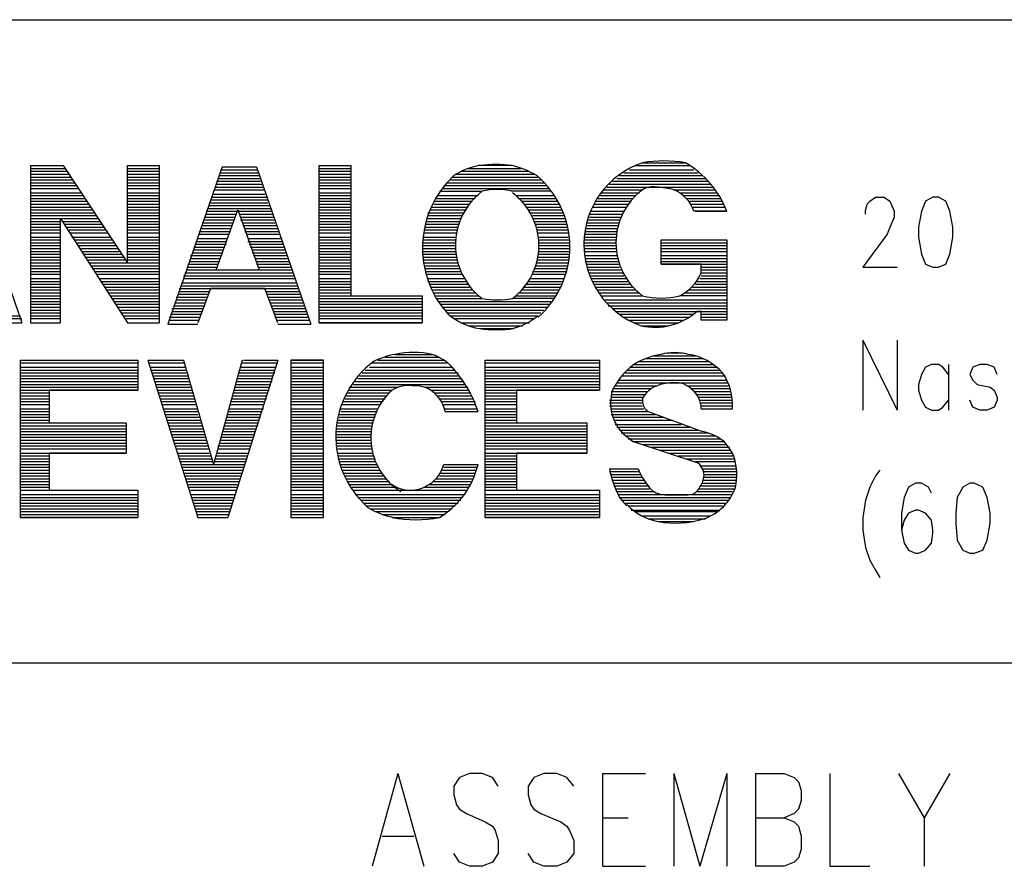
# Model space of a CAD drawing. Extents: x 11.9 to 28.1, y 10.8 to 21.2.
# Tile 13 of 17: x 26.041 to 26.729, y 11.457 to 12.049. Entities that reach past the tile are written whole.
import ezdxf

# ---------------------------------------------------------------- set-up
doc = ezdxf.new("R2010")
doc.units = 0
doc.header["$MEASUREMENT"] = 0
doc.layers.add('LAYNR1', color=2, linetype='Continuous')

msp = doc.modelspace()

# ---------------------------------------------------------------- linework, layer by layer
at = {"layer": 'LAYNR1', "color": 7}
for points in [[(23.389, 12.049), (28.093, 12.049)], [(26.004, 11.947), (26.042, 11.837)], [(26.048, 11.947), (26.048, 11.837), (26.069, 11.837), (26.069, 11.91)], [(26.048, 11.947), (26.071, 11.947)], [(26.071, 11.947), (26.116, 11.879)], [(26.116, 11.947), (26.138, 11.947)], [(26.116, 11.879), (26.116, 11.947), (26.138, 11.947), (26.138, 11.837)], [(26.182, 11.946), (26.144, 11.836)], [(26.182, 11.946), (26.206, 11.946)], [(26.206, 11.946), (26.244, 11.836)], [(26.25, 11.947), (26.272, 11.947)], [(26.385, 11.947), (26.361, 11.947)], [(26.471, 11.947), (26.509, 11.947)], [(26.476, 11.949), (26.506, 11.949)], [(26.048, 11.945), (26.072, 11.945)], [(26.048, 11.943), (26.074, 11.943)], [(26.048, 11.941), (26.075, 11.941)], [(26.048, 11.939), (26.077, 11.939)], [(26.116, 11.945), (26.138, 11.945)], [(26.116, 11.943), (26.138, 11.943)], [(26.116, 11.941), (26.138, 11.941)], [(26.116, 11.939), (26.138, 11.939)], [(26.18, 11.94), (26.208, 11.94)], [(26.181, 11.944), (26.207, 11.944)], [(26.181, 11.942), (26.207, 11.942)], [(26.25, 11.945), (26.272, 11.945)], [(26.25, 11.943), (26.272, 11.943)], [(26.25, 11.941), (26.272, 11.941)], [(26.25, 11.939), (26.272, 11.939)], [(26.343, 11.939), (26.403, 11.939)], [(26.345, 11.941), (26.4, 11.941)], [(26.349, 11.943), (26.396, 11.943)], [(26.354, 11.945), (26.391, 11.945)], [(26.46, 11.94), (26.518, 11.94)], [(26.463, 11.942), (26.515, 11.942)], [(26.467, 11.944), (26.512, 11.944)], [(26.048, 11.937), (26.078, 11.937)], [(26.048, 11.935), (26.079, 11.935)], [(26.048, 11.933), (26.081, 11.933)], [(26.116, 11.937), (26.138, 11.937)], [(26.116, 11.935), (26.138, 11.935)], [(26.116, 11.933), (26.138, 11.933)], [(26.177, 11.932), (26.211, 11.932)], [(26.178, 11.934), (26.21, 11.934)], [(26.179, 11.938), (26.209, 11.938)], [(26.179, 11.936), (26.209, 11.936)], [(26.25, 11.937), (26.272, 11.937)], [(26.25, 11.935), (26.272, 11.935)], [(26.25, 11.933), (26.272, 11.933)], [(26.337, 11.933), (26.409, 11.933)], [(26.339, 11.935), (26.407, 11.935)], [(26.341, 11.937), (26.405, 11.937)], [(26.451, 11.932), (26.525, 11.932)], [(26.453, 11.934), (26.524, 11.934)], [(26.455, 11.936), (26.522, 11.936)], [(26.458, 11.938), (26.52, 11.938)], [(26.048, 11.931), (26.082, 11.931)], [(26.048, 11.928), (26.083, 11.928)], [(26.048, 11.926), (26.085, 11.926)], [(26.116, 11.931), (26.138, 11.931)], [(26.116, 11.928), (26.138, 11.928)], [(26.116, 11.926), (26.138, 11.926)], [(26.175, 11.925), (26.213, 11.925)], [(26.176, 11.93), (26.212, 11.93)], [(26.176, 11.927), (26.212, 11.927)], [(26.25, 11.931), (26.272, 11.931)], [(26.25, 11.928), (26.272, 11.928)], [(26.25, 11.926), (26.272, 11.926)], [(26.333, 11.926), (26.361, 11.926)], [(26.334, 11.929), (26.364, 11.929)], [(26.336, 11.931), (26.411, 11.931)], [(26.412, 11.929), (26.384, 11.929)], [(26.388, 11.926), (26.414, 11.926)], [(26.446, 11.926), (26.471, 11.926)], [(26.447, 11.928), (26.474, 11.928)], [(26.449, 11.93), (26.476, 11.93)], [(26.498, 11.93), (26.527, 11.93)], [(26.502, 11.928), (26.528, 11.928)], [(26.505, 11.926), (26.53, 11.926)], [(26.632, 11.913), (26.632, 11.915), (26.633, 11.92), (26.635, 11.922), (26.639, 11.925), (26.645, 11.925), (26.649, 11.922), (26.65, 11.92), (26.652, 11.915), (26.652, 11.911), (26.65, 11.906), (26.647, 11.899), (26.63, 11.876)], [(26.679, 11.925), (26.674, 11.922), (26.671, 11.915), (26.669, 11.904), (26.669, 11.897), (26.671, 11.885), (26.674, 11.878), (26.679, 11.876)], [(26.683, 11.876), (26.688, 11.878), (26.691, 11.885), (26.693, 11.897), (26.693, 11.904), (26.691, 11.915), (26.688, 11.922), (26.683, 11.925), (26.679, 11.925)], [(26.048, 11.924), (26.086, 11.924)], [(26.048, 11.922), (26.087, 11.922)], [(26.048, 11.92), (26.089, 11.92)], [(26.048, 11.918), (26.09, 11.918)], [(26.116, 11.924), (26.138, 11.924)], [(26.116, 11.922), (26.138, 11.922)], [(26.116, 11.92), (26.138, 11.92)], [(26.116, 11.918), (26.138, 11.918)], [(26.173, 11.921), (26.214, 11.921)], [(26.173, 11.919), (26.215, 11.919)], [(26.174, 11.923), (26.214, 11.923)], [(26.25, 11.924), (26.272, 11.924)], [(26.25, 11.922), (26.272, 11.922)], [(26.25, 11.92), (26.272, 11.92)], [(26.25, 11.918), (26.272, 11.918)], [(26.328, 11.918), (26.354, 11.918)], [(26.33, 11.922), (26.357, 11.922)], [(26.33, 11.92), (26.355, 11.92)], [(26.332, 11.924), (26.359, 11.924)], [(26.389, 11.924), (26.415, 11.924)], [(26.392, 11.922), (26.416, 11.922)], [(26.393, 11.92), (26.418, 11.92)], [(26.395, 11.918), (26.419, 11.918)], [(26.441, 11.918), (26.465, 11.918)], [(26.442, 11.92), (26.466, 11.92)], [(26.443, 11.922), (26.468, 11.922)], [(26.445, 11.924), (26.469, 11.924)], [(26.507, 11.924), (26.531, 11.924)], [(26.509, 11.922), (26.532, 11.922)], [(26.51, 11.92), (26.533, 11.92)], [(26.511, 11.918), (26.534, 11.918)], [(26.048, 11.916), (26.091, 11.916)], [(26.048, 11.914), (26.093, 11.914)], [(26.048, 11.912), (26.094, 11.912)], [(26.116, 11.916), (26.138, 11.916)], [(26.116, 11.914), (26.138, 11.914)], [(26.116, 11.912), (26.138, 11.912)], [(26.171, 11.915), (26.217, 11.915)], [(26.171, 11.913), (26.192, 11.913)], [(26.172, 11.917), (26.216, 11.917)], [(26.178, 11.874), (26.193, 11.916), (26.208, 11.874)], [(26.194, 11.913), (26.217, 11.913)], [(26.25, 11.916), (26.272, 11.916)], [(26.25, 11.914), (26.272, 11.914)], [(26.25, 11.912), (26.272, 11.912)], [(26.326, 11.914), (26.351, 11.914)], [(26.326, 11.912), (26.35, 11.912)], [(26.327, 11.916), (26.353, 11.916)], [(26.396, 11.916), (26.42, 11.916)], [(26.397, 11.914), (26.42, 11.914)], [(26.399, 11.912), (26.421, 11.912)], [(26.439, 11.913), (26.462, 11.913)], [(26.44, 11.915), (26.463, 11.915)], [(26.513, 11.915), (26.535, 11.915)], [(26.048, 11.91), (26.096, 11.91)], [(26.048, 11.908), (26.069, 11.908)], [(26.048, 11.906), (26.069, 11.906)], [(26.069, 11.91), (26.116, 11.837)], [(26.071, 11.908), (26.097, 11.908)], [(26.072, 11.906), (26.098, 11.906)], [(26.116, 11.91), (26.138, 11.91)], [(26.116, 11.908), (26.138, 11.908)], [(26.116, 11.906), (26.138, 11.906)], [(26.168, 11.907), (26.19, 11.907)], [(26.168, 11.905), (26.189, 11.905)], [(26.169, 11.909), (26.19, 11.909)], [(26.17, 11.911), (26.191, 11.911)], [(26.195, 11.911), (26.218, 11.911)], [(26.195, 11.909), (26.219, 11.909)], [(26.196, 11.907), (26.219, 11.907)], [(26.197, 11.905), (26.22, 11.905)], [(26.25, 11.91), (26.272, 11.91)], [(26.25, 11.908), (26.272, 11.908)], [(26.25, 11.906), (26.272, 11.906)], [(26.324, 11.906), (26.348, 11.906)], [(26.325, 11.91), (26.349, 11.91)], [(26.325, 11.908), (26.348, 11.908)], [(26.399, 11.91), (26.422, 11.91)], [(26.4, 11.908), (26.423, 11.908)], [(26.401, 11.906), (26.423, 11.906)], [(26.437, 11.907), (26.46, 11.907)], [(26.437, 11.905), (26.459, 11.905)], [(26.438, 11.909), (26.46, 11.909)], [(26.439, 11.911), (26.461, 11.911)], [(26.048, 11.904), (26.069, 11.904)], [(26.048, 11.902), (26.069, 11.902)], [(26.048, 11.9), (26.069, 11.9)], [(26.073, 11.904), (26.099, 11.904)], [(26.075, 11.902), (26.101, 11.902)], [(26.076, 11.9), (26.102, 11.9)], [(26.116, 11.904), (26.138, 11.904)], [(26.116, 11.902), (26.138, 11.902)], [(26.116, 11.9), (26.138, 11.9)], [(26.166, 11.901), (26.188, 11.901)], [(26.166, 11.899), (26.187, 11.899)], [(26.167, 11.903), (26.188, 11.903)], [(26.198, 11.903), (26.221, 11.903)], [(26.198, 11.901), (26.222, 11.901)], [(26.199, 11.899), (26.222, 11.899)], [(26.25, 11.904), (26.272, 11.904)], [(26.25, 11.902), (26.272, 11.902)], [(26.25, 11.9), (26.272, 11.9)], [(26.323, 11.902), (26.346, 11.902)], [(26.323, 11.9), (26.346, 11.9)], [(26.324, 11.904), (26.347, 11.904)], [(26.402, 11.904), (26.424, 11.904)], [(26.402, 11.902), (26.424, 11.902)], [(26.403, 11.9), (26.424, 11.9)], [(26.436, 11.903), (26.459, 11.903)], [(26.436, 11.901), (26.458, 11.901)], [(26.436, 11.899), (26.458, 11.899)], [(26.048, 11.897), (26.069, 11.897)], [(26.048, 11.895), (26.069, 11.895)], [(26.048, 11.893), (26.069, 11.893)], [(26.048, 11.891), (26.069, 11.891)], [(26.077, 11.897), (26.104, 11.897)], [(26.079, 11.895), (26.105, 11.895)], [(26.08, 11.893), (26.106, 11.893)], [(26.081, 11.891), (26.108, 11.891)], [(26.116, 11.897), (26.138, 11.897)], [(26.116, 11.895), (26.138, 11.895)], [(26.116, 11.893), (26.138, 11.893)], [(26.116, 11.891), (26.138, 11.891)], [(26.163, 11.892), (26.185, 11.892)], [(26.164, 11.894), (26.185, 11.894)], [(26.165, 11.896), (26.186, 11.896)], [(26.2, 11.896), (26.223, 11.896)], [(26.2, 11.894), (26.224, 11.894)], [(26.201, 11.892), (26.225, 11.892)], [(26.25, 11.897), (26.272, 11.897)], [(26.25, 11.895), (26.272, 11.895)], [(26.25, 11.893), (26.272, 11.893)], [(26.25, 11.891), (26.272, 11.891)], [(26.322, 11.893), (26.345, 11.893)], [(26.322, 11.891), (26.345, 11.891)], [(26.323, 11.897), (26.346, 11.897)], [(26.323, 11.895), (26.346, 11.895)], [(26.403, 11.897), (26.424, 11.897)], [(26.403, 11.895), (26.425, 11.895)], [(26.403, 11.893), (26.425, 11.893)], [(26.403, 11.891), (26.425, 11.891)], [(26.435, 11.895), (26.458, 11.895)], [(26.435, 11.893), (26.457, 11.893)], [(26.435, 11.891), (26.458, 11.891)], [(26.436, 11.897), (26.458, 11.897)], [(26.489, 11.895), (26.535, 11.895)], [(26.489, 11.893), (26.535, 11.893)], [(26.489, 11.891), (26.535, 11.891)], [(26.048, 11.889), (26.069, 11.889)], [(26.048, 11.887), (26.069, 11.887)], [(26.048, 11.885), (26.069, 11.885)], [(26.083, 11.889), (26.109, 11.889)], [(26.084, 11.887), (26.11, 11.887)], [(26.085, 11.885), (26.112, 11.885)], [(26.116, 11.889), (26.138, 11.889)], [(26.116, 11.887), (26.138, 11.887)], [(26.116, 11.885), (26.138, 11.885)], [(26.16, 11.884), (26.182, 11.884)], [(26.161, 11.886), (26.182, 11.886)], [(26.162, 11.888), (26.183, 11.888)], [(26.163, 11.89), (26.184, 11.89)], [(26.202, 11.89), (26.225, 11.89)], [(26.203, 11.888), (26.226, 11.888)], [(26.203, 11.886), (26.227, 11.886)], [(26.204, 11.884), (26.228, 11.884)], [(26.25, 11.889), (26.272, 11.889)], [(26.25, 11.887), (26.272, 11.887)], [(26.25, 11.885), (26.272, 11.885)], [(26.322, 11.889), (26.345, 11.889)], [(26.322, 11.887), (26.346, 11.887)], [(26.322, 11.885), (26.346, 11.885)], [(26.403, 11.889), (26.425, 11.889)], [(26.403, 11.887), (26.425, 11.887)], [(26.403, 11.885), (26.425, 11.885)], [(26.435, 11.889), (26.458, 11.889)], [(26.436, 11.887), (26.458, 11.887)], [(26.436, 11.884), (26.458, 11.884)], [(26.489, 11.889), (26.535, 11.889)], [(26.489, 11.887), (26.535, 11.887)], [(26.489, 11.884), (26.535, 11.884)], [(26.048, 11.883), (26.069, 11.883)], [(26.048, 11.881), (26.069, 11.881)], [(26.048, 11.879), (26.069, 11.879)], [(26.048, 11.877), (26.069, 11.877)], [(26.087, 11.883), (26.113, 11.883)], [(26.088, 11.881), (26.114, 11.881)], [(26.089, 11.879), (26.138, 11.879)], [(26.091, 11.877), (26.138, 11.877)], [(26.116, 11.883), (26.138, 11.883)], [(26.116, 11.881), (26.138, 11.881)], [(26.158, 11.878), (26.179, 11.878)], [(26.159, 11.88), (26.18, 11.88)], [(26.16, 11.882), (26.181, 11.882)], [(26.205, 11.882), (26.228, 11.882)], [(26.206, 11.88), (26.229, 11.88)], [(26.206, 11.878), (26.23, 11.878)], [(26.25, 11.883), (26.272, 11.883)], [(26.25, 11.881), (26.272, 11.881)], [(26.25, 11.879), (26.272, 11.879)], [(26.25, 11.877), (26.272, 11.877)], [(26.323, 11.883), (26.346, 11.883)], [(26.323, 11.881), (26.346, 11.881)], [(26.323, 11.879), (26.347, 11.879)], [(26.324, 11.877), (26.348, 11.877)], [(26.401, 11.877), (26.424, 11.877)], [(26.402, 11.881), (26.424, 11.881)], [(26.402, 11.879), (26.424, 11.879)], [(26.403, 11.883), (26.425, 11.883)], [(26.436, 11.882), (26.459, 11.882)], [(26.436, 11.88), (26.459, 11.88)], [(26.437, 11.878), (26.46, 11.878)], [(26.489, 11.882), (26.535, 11.882)], [(26.489, 11.88), (26.535, 11.88)], [(26.489, 11.878), (26.535, 11.878)], [(26.048, 11.875), (26.069, 11.875)], [(26.048, 11.873), (26.069, 11.873)], [(26.048, 11.871), (26.069, 11.871)], [(26.092, 11.875), (26.138, 11.875)], [(26.093, 11.873), (26.138, 11.873)], [(26.095, 11.871), (26.138, 11.871)], [(26.155, 11.87), (26.232, 11.87)], [(26.156, 11.872), (26.232, 11.872)], [(26.157, 11.874), (26.231, 11.874)], [(26.158, 11.876), (26.179, 11.876)], [(26.178, 11.874), (26.208, 11.874)], [(26.207, 11.876), (26.23, 11.876)], [(26.25, 11.875), (26.272, 11.875)], [(26.25, 11.873), (26.272, 11.873)], [(26.25, 11.871), (26.272, 11.871)], [(26.324, 11.875), (26.348, 11.875)], [(26.324, 11.873), (26.349, 11.873)], [(26.325, 11.871), (26.35, 11.871)], [(26.399, 11.873), (26.423, 11.873)], [(26.399, 11.871), (26.422, 11.871)], [(26.4, 11.875), (26.423, 11.875)], [(26.437, 11.876), (26.46, 11.876)], [(26.438, 11.874), (26.461, 11.874)], [(26.439, 11.872), (26.462, 11.872)], [(26.439, 11.87), (26.463, 11.87)], [(26.517, 11.876), (26.535, 11.876)], [(26.517, 11.874), (26.535, 11.874)], [(26.517, 11.872), (26.535, 11.872)], [(26.517, 11.87), (26.535, 11.87)], [(26.63, 11.876), (26.654, 11.876)], [(26.679, 11.876), (26.683, 11.876)], [(26.048, 11.868), (26.069, 11.868)], [(26.048, 11.866), (26.069, 11.866)], [(26.048, 11.864), (26.069, 11.864)], [(26.096, 11.868), (26.138, 11.868)], [(26.097, 11.866), (26.138, 11.866)], [(26.099, 11.864), (26.138, 11.864)], [(26.153, 11.863), (26.235, 11.863)], [(26.154, 11.865), (26.234, 11.865)], [(26.155, 11.868), (26.233, 11.868)], [(26.25, 11.868), (26.272, 11.868)], [(26.25, 11.866), (26.272, 11.866)], [(26.25, 11.864), (26.272, 11.864)], [(26.326, 11.868), (26.351, 11.868)], [(26.326, 11.866), (26.353, 11.866)], [(26.327, 11.864), (26.354, 11.864)], [(26.395, 11.864), (26.42, 11.864)], [(26.396, 11.866), (26.42, 11.866)], [(26.398, 11.868), (26.421, 11.868)], [(26.44, 11.868), (26.465, 11.868)], [(26.441, 11.866), (26.466, 11.866)], [(26.442, 11.864), (26.467, 11.864)], [(26.513, 11.864), (26.535, 11.864)], [(26.514, 11.866), (26.535, 11.866)], [(26.516, 11.868), (26.535, 11.868)], [(26.048, 11.862), (26.069, 11.862)], [(26.048, 11.86), (26.069, 11.86)], [(26.048, 11.858), (26.069, 11.858)], [(26.048, 11.856), (26.069, 11.856)], [(26.1, 11.862), (26.138, 11.862)], [(26.101, 11.86), (26.138, 11.86)], [(26.103, 11.858), (26.138, 11.858)], [(26.104, 11.856), (26.138, 11.856)], [(26.151, 11.857), (26.172, 11.857)], [(26.152, 11.861), (26.235, 11.861)], [(26.152, 11.859), (26.173, 11.859)], [(26.221, 11.837), (26.212, 11.861), (26.174, 11.861), (26.165, 11.837)], [(26.213, 11.859), (26.236, 11.859)], [(26.213, 11.857), (26.237, 11.857)], [(26.25, 11.862), (26.272, 11.862)], [(26.25, 11.86), (26.272, 11.86)], [(26.25, 11.858), (26.272, 11.858)], [(26.25, 11.856), (26.322, 11.856)], [(26.328, 11.862), (26.355, 11.862)], [(26.329, 11.86), (26.357, 11.86)], [(26.33, 11.858), (26.359, 11.858)], [(26.331, 11.856), (26.361, 11.856)], [(26.388, 11.856), (26.415, 11.856)], [(26.39, 11.858), (26.416, 11.858)], [(26.392, 11.86), (26.418, 11.86)], [(26.393, 11.862), (26.419, 11.862)], [(26.443, 11.862), (26.469, 11.862)], [(26.444, 11.86), (26.471, 11.86)], [(26.446, 11.858), (26.473, 11.858)], [(26.447, 11.856), (26.476, 11.856)], [(26.535, 11.856), (26.502, 11.856)], [(26.506, 11.858), (26.535, 11.858)], [(26.508, 11.86), (26.535, 11.86)], [(26.511, 11.862), (26.535, 11.862)], [(26.048, 11.854), (26.069, 11.854)], [(26.048, 11.852), (26.069, 11.852)], [(26.048, 11.85), (26.069, 11.85)], [(26.105, 11.854), (26.138, 11.854)], [(26.107, 11.852), (26.138, 11.852)], [(26.108, 11.85), (26.138, 11.85)], [(26.149, 11.851), (26.17, 11.851)], [(26.15, 11.855), (26.172, 11.855)], [(26.15, 11.853), (26.171, 11.853)], [(26.214, 11.855), (26.238, 11.855)], [(26.215, 11.853), (26.238, 11.853)], [(26.216, 11.851), (26.239, 11.851)], [(26.25, 11.854), (26.322, 11.854)], [(26.25, 11.852), (26.322, 11.852)], [(26.25, 11.85), (26.322, 11.85)], [(26.332, 11.854), (26.364, 11.854)], [(26.333, 11.852), (26.412, 11.852)], [(26.335, 11.85), (26.411, 11.85)], [(26.414, 11.854), (26.385, 11.854)], [(26.449, 11.853), (26.535, 11.853)], [(26.451, 11.851), (26.535, 11.851)], [(26.048, 11.848), (26.069, 11.848)], [(26.048, 11.846), (26.069, 11.846)], [(26.048, 11.844), (26.069, 11.844)], [(26.109, 11.848), (26.138, 11.848)], [(26.111, 11.846), (26.138, 11.846)], [(26.112, 11.844), (26.138, 11.844)], [(26.146, 11.843), (26.167, 11.843)], [(26.147, 11.847), (26.169, 11.847)], [(26.147, 11.845), (26.168, 11.845)], [(26.148, 11.849), (26.17, 11.849)], [(26.216, 11.849), (26.24, 11.849)], [(26.217, 11.847), (26.24, 11.847)], [(26.218, 11.845), (26.241, 11.845)], [(26.219, 11.843), (26.242, 11.843)], [(26.25, 11.848), (26.322, 11.848)], [(26.25, 11.846), (26.322, 11.846)], [(26.25, 11.844), (26.322, 11.844)], [(26.336, 11.848), (26.409, 11.848)], [(26.338, 11.846), (26.407, 11.846)], [(26.34, 11.844), (26.405, 11.844)], [(26.452, 11.849), (26.535, 11.849)], [(26.455, 11.847), (26.535, 11.847)], [(26.457, 11.845), (26.535, 11.845)], [(26.46, 11.843), (26.512, 11.843)], [(26.517, 11.843), (26.535, 11.843)], [(26.018, 11.842), (26.041, 11.842)], [(26.018, 11.84), (26.042, 11.84)], [(26.019, 11.837), (26.042, 11.837)], [(26.048, 11.842), (26.069, 11.842)], [(26.048, 11.84), (26.069, 11.84)], [(26.048, 11.837), (26.069, 11.837)], [(26.113, 11.842), (26.138, 11.842)], [(26.115, 11.84), (26.138, 11.84)], [(26.116, 11.837), (26.138, 11.837)], [(26.144, 11.836), (26.165, 11.836)], [(26.145, 11.841), (26.167, 11.841)], [(26.145, 11.839), (26.166, 11.839)], [(26.219, 11.841), (26.243, 11.841)], [(26.22, 11.839), (26.243, 11.839)], [(26.221, 11.836), (26.244, 11.836)], [(26.25, 11.842), (26.322, 11.842)], [(26.25, 11.84), (26.322, 11.84)], [(26.25, 11.837), (26.322, 11.837)], [(26.342, 11.842), (26.403, 11.842)], [(26.345, 11.84), (26.4, 11.84)], [(26.349, 11.837), (26.397, 11.837)], [(26.463, 11.841), (26.509, 11.841)], [(26.466, 11.839), (26.505, 11.839)], [(26.47, 11.837), (26.501, 11.837)], [(26.517, 11.841), (26.535, 11.841)], [(26.354, 11.835), (26.392, 11.835)], [(26.362, 11.833), (26.385, 11.833)], [(26.475, 11.835), (26.494, 11.835)], [(26.63, 11.825), (26.63, 11.776)], [(26.63, 11.825), (26.654, 11.776)], [(26.654, 11.825), (26.654, 11.776)], [(26.303, 11.815), (26.329, 11.815)], [(26.493, 11.816), (26.504, 11.816)], [(26.041, 11.811), (26.123, 11.811)], [(26.041, 11.811), (26.123, 11.811), (26.123, 11.79), (26.061, 11.79), (26.061, 11.767), (26.115, 11.767), (26.115, 11.746)], [(26.061, 11.746), (26.061, 11.72), (26.123, 11.72), (26.123, 11.701), (26.041, 11.701), (26.041, 11.811)], [(26.041, 11.809), (26.123, 11.809)], [(26.13, 11.811), (26.155, 11.811)], [(26.13, 11.811), (26.165, 11.701)], [(26.131, 11.809), (26.156, 11.809)], [(26.155, 11.811), (26.176, 11.738)], [(26.196, 11.811), (26.176, 11.738)], [(26.221, 11.811), (26.186, 11.701)], [(26.196, 11.809), (26.221, 11.809)], [(26.197, 11.811), (26.221, 11.811)], [(26.23, 11.811), (26.253, 11.811)], [(26.23, 11.809), (26.253, 11.809)], [(26.287, 11.809), (26.34, 11.809)], [(26.291, 11.811), (26.337, 11.811)], [(26.296, 11.813), (26.334, 11.813)], [(26.366, 11.811), (26.446, 11.811)], [(26.366, 11.811), (26.446, 11.811), (26.446, 11.79), (26.388, 11.79), (26.388, 11.767), (26.437, 11.767), (26.437, 11.746)], [(26.388, 11.746), (26.388, 11.72), (26.446, 11.72), (26.446, 11.701), (26.366, 11.701), (26.366, 11.811)], [(26.366, 11.809), (26.446, 11.809)], [(26.47, 11.808), (26.526, 11.808)], [(26.473, 11.81), (26.522, 11.81)], [(26.478, 11.812), (26.519, 11.812)], [(26.484, 11.814), (26.513, 11.814)], [(26.69, 11.801), (26.686, 11.806), (26.683, 11.808), (26.678, 11.808), (26.674, 11.806), (26.671, 11.801), (26.669, 11.794)], [(26.69, 11.808), (26.69, 11.776)], [(26.724, 11.801), (26.722, 11.806), (26.717, 11.808), (26.712, 11.808), (26.707, 11.806), (26.705, 11.801), (26.707, 11.797), (26.71, 11.794)], [(26.041, 11.806), (26.123, 11.806)], [(26.041, 11.804), (26.123, 11.804)], [(26.041, 11.802), (26.123, 11.802)], [(26.132, 11.806), (26.156, 11.806)], [(26.132, 11.804), (26.157, 11.804)], [(26.133, 11.802), (26.157, 11.802)], [(26.194, 11.802), (26.219, 11.802)], [(26.195, 11.806), (26.22, 11.806)], [(26.195, 11.804), (26.219, 11.804)], [(26.23, 11.806), (26.253, 11.806)], [(26.23, 11.804), (26.253, 11.804)], [(26.23, 11.802), (26.253, 11.802)], [(26.28, 11.802), (26.347, 11.802)], [(26.282, 11.804), (26.345, 11.804)], [(26.285, 11.806), (26.343, 11.806)], [(26.366, 11.806), (26.446, 11.806)], [(26.366, 11.804), (26.446, 11.804)], [(26.366, 11.802), (26.446, 11.802)], [(26.463, 11.802), (26.532, 11.802)], [(26.465, 11.804), (26.53, 11.804)], [(26.467, 11.806), (26.528, 11.806)], [(26.041, 11.8), (26.123, 11.8)], [(26.041, 11.798), (26.123, 11.798)], [(26.041, 11.796), (26.123, 11.796)], [(26.134, 11.8), (26.158, 11.8)], [(26.134, 11.798), (26.159, 11.798)], [(26.135, 11.796), (26.159, 11.796)], [(26.192, 11.796), (26.217, 11.796)], [(26.193, 11.798), (26.217, 11.798)], [(26.194, 11.8), (26.218, 11.8)], [(26.23, 11.8), (26.253, 11.8)], [(26.23, 11.798), (26.253, 11.798)], [(26.23, 11.796), (26.253, 11.796)], [(26.275, 11.796), (26.319, 11.796)], [(26.277, 11.798), (26.35, 11.798)], [(26.278, 11.8), (26.348, 11.8)], [(26.319, 11.796), (26.351, 11.796)], [(26.366, 11.8), (26.446, 11.8)], [(26.366, 11.798), (26.446, 11.798)], [(26.366, 11.796), (26.446, 11.796)], [(26.458, 11.795), (26.536, 11.795)], [(26.459, 11.797), (26.535, 11.797)], [(26.461, 11.8), (26.534, 11.8)], [(26.041, 11.794), (26.123, 11.794)], [(26.041, 11.792), (26.123, 11.792)], [(26.041, 11.79), (26.123, 11.79)], [(26.041, 11.788), (26.061, 11.788)], [(26.136, 11.794), (26.16, 11.794)], [(26.136, 11.792), (26.16, 11.792)], [(26.137, 11.79), (26.161, 11.79)], [(26.138, 11.788), (26.162, 11.788)], [(26.19, 11.788), (26.214, 11.788)], [(26.191, 11.792), (26.215, 11.792)], [(26.191, 11.79), (26.215, 11.79)], [(26.192, 11.794), (26.216, 11.794)], [(26.23, 11.794), (26.253, 11.794)], [(26.23, 11.792), (26.253, 11.792)], [(26.23, 11.79), (26.253, 11.79)], [(26.23, 11.788), (26.253, 11.788)], [(26.27, 11.788), (26.299, 11.788)], [(26.271, 11.79), (26.301, 11.79)], [(26.272, 11.792), (26.305, 11.792)], [(26.274, 11.794), (26.317, 11.794)], [(26.316, 11.794), (26.352, 11.794)], [(26.324, 11.792), (26.354, 11.792)], [(26.328, 11.79), (26.355, 11.79)], [(26.331, 11.788), (26.356, 11.788)], [(26.366, 11.794), (26.446, 11.794)], [(26.366, 11.792), (26.446, 11.792)], [(26.366, 11.79), (26.446, 11.79)], [(26.366, 11.788), (26.388, 11.788)], [(26.454, 11.789), (26.479, 11.789)], [(26.455, 11.791), (26.482, 11.791)], [(26.457, 11.793), (26.486, 11.793)], [(26.507, 11.793), (26.536, 11.793)], [(26.51, 11.791), (26.537, 11.791)], [(26.512, 11.789), (26.538, 11.789)], [(26.669, 11.794), (26.669, 11.79), (26.671, 11.783), (26.674, 11.778), (26.678, 11.776)], [(26.71, 11.794), (26.719, 11.792), (26.722, 11.79), (26.724, 11.785), (26.724, 11.783), (26.722, 11.778), (26.717, 11.776)], [(26.041, 11.786), (26.061, 11.786)], [(26.041, 11.784), (26.061, 11.784)], [(26.041, 11.782), (26.061, 11.782)], [(26.138, 11.786), (26.162, 11.786)], [(26.139, 11.784), (26.163, 11.784)], [(26.14, 11.782), (26.163, 11.782)], [(26.188, 11.782), (26.212, 11.782)], [(26.189, 11.786), (26.213, 11.786)], [(26.189, 11.784), (26.213, 11.784)], [(26.23, 11.786), (26.253, 11.786)], [(26.23, 11.784), (26.253, 11.784)], [(26.23, 11.782), (26.253, 11.782)], [(26.267, 11.782), (26.294, 11.782)], [(26.268, 11.784), (26.296, 11.784)], [(26.269, 11.786), (26.297, 11.786)], [(26.333, 11.786), (26.357, 11.786)], [(26.334, 11.784), (26.358, 11.784)], [(26.336, 11.782), (26.359, 11.782)], [(26.366, 11.786), (26.388, 11.786)], [(26.366, 11.784), (26.388, 11.784)], [(26.366, 11.782), (26.388, 11.782)], [(26.453, 11.783), (26.476, 11.783)], [(26.453, 11.781), (26.476, 11.781)], [(26.454, 11.787), (26.478, 11.787)], [(26.454, 11.785), (26.476, 11.785)], [(26.514, 11.787), (26.538, 11.787)], [(26.515, 11.785), (26.538, 11.785)], [(26.516, 11.783), (26.539, 11.783)], [(26.517, 11.781), (26.539, 11.781)], [(26.683, 11.776), (26.686, 11.778), (26.69, 11.783)], [(26.712, 11.776), (26.707, 11.778), (26.705, 11.783)], [(26.041, 11.78), (26.061, 11.78)], [(26.041, 11.777), (26.061, 11.777)], [(26.041, 11.775), (26.061, 11.775)], [(26.14, 11.78), (26.164, 11.78)], [(26.141, 11.777), (26.165, 11.777)], [(26.142, 11.775), (26.165, 11.775)], [(26.186, 11.775), (26.21, 11.775)], [(26.187, 11.777), (26.211, 11.777)], [(26.188, 11.78), (26.211, 11.78)], [(26.23, 11.78), (26.253, 11.78)], [(26.23, 11.777), (26.253, 11.777)], [(26.23, 11.775), (26.253, 11.775)], [(26.265, 11.777), (26.291, 11.777)], [(26.265, 11.775), (26.29, 11.775)], [(26.266, 11.78), (26.293, 11.78)], [(26.337, 11.78), (26.359, 11.78)], [(26.338, 11.777), (26.36, 11.777)], [(26.338, 11.775), (26.361, 11.775)], [(26.366, 11.78), (26.388, 11.78)], [(26.366, 11.777), (26.388, 11.777)], [(26.366, 11.775), (26.388, 11.775)], [(26.453, 11.779), (26.476, 11.779)], [(26.454, 11.777), (26.477, 11.777)], [(26.454, 11.775), (26.48, 11.775)], [(26.48, 11.775), (26.518, 11.761)], [(26.517, 11.779), (26.539, 11.779)], [(26.517, 11.777), (26.539, 11.777)], [(26.678, 11.776), (26.683, 11.776)], [(26.717, 11.776), (26.712, 11.776)], [(26.041, 11.773), (26.061, 11.773)], [(26.041, 11.771), (26.061, 11.771)], [(26.041, 11.769), (26.061, 11.769)], [(26.041, 11.767), (26.115, 11.767)], [(26.142, 11.773), (26.165, 11.773)], [(26.143, 11.771), (26.166, 11.771)], [(26.144, 11.769), (26.167, 11.769)], [(26.144, 11.767), (26.168, 11.767)], [(26.184, 11.767), (26.207, 11.767)], [(26.185, 11.771), (26.209, 11.771)], [(26.185, 11.769), (26.208, 11.769)], [(26.186, 11.773), (26.209, 11.773)], [(26.23, 11.773), (26.253, 11.773)], [(26.23, 11.771), (26.253, 11.771)], [(26.23, 11.769), (26.253, 11.769)], [(26.23, 11.767), (26.253, 11.767)], [(26.263, 11.769), (26.288, 11.769)], [(26.263, 11.767), (26.287, 11.767)], [(26.264, 11.773), (26.289, 11.773)], [(26.264, 11.771), (26.289, 11.771)], [(26.366, 11.773), (26.388, 11.773)], [(26.366, 11.771), (26.388, 11.771)], [(26.366, 11.769), (26.388, 11.769)], [(26.366, 11.767), (26.437, 11.767)], [(26.454, 11.773), (26.485, 11.773)], [(26.455, 11.771), (26.491, 11.771)], [(26.456, 11.769), (26.497, 11.769)], [(26.041, 11.765), (26.115, 11.765)], [(26.041, 11.763), (26.115, 11.763)], [(26.041, 11.761), (26.115, 11.761)], [(26.145, 11.765), (26.168, 11.765)], [(26.146, 11.763), (26.169, 11.763)], [(26.146, 11.761), (26.169, 11.761)], [(26.182, 11.761), (26.205, 11.761)], [(26.183, 11.763), (26.206, 11.763)], [(26.184, 11.765), (26.207, 11.765)], [(26.23, 11.765), (26.253, 11.765)], [(26.23, 11.763), (26.253, 11.763)], [(26.23, 11.761), (26.253, 11.761)], [(26.262, 11.765), (26.287, 11.765)], [(26.262, 11.763), (26.287, 11.763)], [(26.262, 11.761), (26.286, 11.761)], [(26.366, 11.765), (26.437, 11.765)], [(26.366, 11.763), (26.437, 11.763)], [(26.366, 11.761), (26.437, 11.761)], [(26.457, 11.766), (26.503, 11.766)], [(26.458, 11.764), (26.509, 11.764)], [(26.46, 11.762), (26.515, 11.762)], [(26.461, 11.76), (26.522, 11.76)], [(26.041, 11.759), (26.115, 11.759)], [(26.041, 11.757), (26.115, 11.757)], [(26.041, 11.755), (26.115, 11.755)], [(26.041, 11.753), (26.115, 11.753)], [(26.147, 11.759), (26.17, 11.759)], [(26.148, 11.757), (26.17, 11.757)], [(26.148, 11.755), (26.171, 11.755)], [(26.149, 11.753), (26.172, 11.753)], [(26.18, 11.753), (26.203, 11.753)], [(26.181, 11.757), (26.204, 11.757)], [(26.181, 11.755), (26.203, 11.755)], [(26.182, 11.759), (26.205, 11.759)], [(26.23, 11.759), (26.253, 11.759)], [(26.23, 11.757), (26.253, 11.757)], [(26.23, 11.755), (26.253, 11.755)], [(26.23, 11.753), (26.253, 11.753)], [(26.262, 11.759), (26.286, 11.759)], [(26.262, 11.757), (26.286, 11.757)], [(26.262, 11.755), (26.286, 11.755)], [(26.262, 11.753), (26.286, 11.753)], [(26.366, 11.759), (26.437, 11.759)], [(26.366, 11.757), (26.437, 11.757)], [(26.366, 11.755), (26.437, 11.755)], [(26.366, 11.753), (26.437, 11.753)], [(26.464, 11.758), (26.527, 11.758)], [(26.466, 11.756), (26.531, 11.756)], [(26.469, 11.754), (26.533, 11.754)], [(26.041, 11.751), (26.115, 11.751)], [(26.041, 11.749), (26.115, 11.749)], [(26.041, 11.746), (26.115, 11.746)], [(26.115, 11.746), (26.061, 11.746)], [(26.15, 11.751), (26.172, 11.751)], [(26.15, 11.749), (26.173, 11.749)], [(26.151, 11.746), (26.173, 11.746)], [(26.178, 11.746), (26.201, 11.746)], [(26.179, 11.751), (26.202, 11.751)], [(26.179, 11.749), (26.201, 11.749)], [(26.23, 11.751), (26.253, 11.751)], [(26.23, 11.749), (26.253, 11.749)], [(26.23, 11.746), (26.253, 11.746)], [(26.262, 11.751), (26.287, 11.751)], [(26.263, 11.749), (26.287, 11.749)], [(26.263, 11.746), (26.287, 11.746)], [(26.366, 11.751), (26.437, 11.751)], [(26.366, 11.749), (26.437, 11.749)], [(26.366, 11.746), (26.437, 11.746)], [(26.437, 11.746), (26.388, 11.746)], [(26.476, 11.752), (26.535, 11.752)], [(26.482, 11.75), (26.537, 11.75)], [(26.488, 11.748), (26.538, 11.748)], [(26.494, 11.746), (26.539, 11.746)], [(26.041, 11.744), (26.061, 11.744)], [(26.041, 11.742), (26.061, 11.742)], [(26.041, 11.74), (26.061, 11.74)], [(26.152, 11.744), (26.174, 11.744)], [(26.152, 11.742), (26.175, 11.742)], [(26.153, 11.74), (26.175, 11.74)], [(26.177, 11.742), (26.199, 11.742)], [(26.177, 11.74), (26.199, 11.74)], [(26.178, 11.744), (26.2, 11.744)], [(26.23, 11.744), (26.253, 11.744)], [(26.23, 11.742), (26.253, 11.742)], [(26.23, 11.74), (26.253, 11.74)], [(26.263, 11.744), (26.288, 11.744)], [(26.264, 11.742), (26.289, 11.742)], [(26.264, 11.74), (26.289, 11.74)], [(26.366, 11.744), (26.388, 11.744)], [(26.366, 11.742), (26.388, 11.742)], [(26.366, 11.74), (26.388, 11.74)], [(26.501, 11.744), (26.54, 11.744)], [(26.507, 11.742), (26.54, 11.742)], [(26.513, 11.74), (26.541, 11.74)], [(26.041, 11.738), (26.061, 11.738)], [(26.041, 11.736), (26.061, 11.736)], [(26.041, 11.734), (26.061, 11.734)], [(26.154, 11.738), (26.198, 11.738)], [(26.154, 11.736), (26.197, 11.736)], [(26.155, 11.734), (26.197, 11.734)], [(26.23, 11.738), (26.253, 11.738)], [(26.23, 11.736), (26.253, 11.736)], [(26.23, 11.734), (26.253, 11.734)], [(26.265, 11.738), (26.29, 11.738)], [(26.265, 11.736), (26.291, 11.736)], [(26.266, 11.734), (26.292, 11.734)], [(26.336, 11.734), (26.36, 11.734)], [(26.337, 11.738), (26.361, 11.738)], [(26.337, 11.736), (26.36, 11.736)], [(26.366, 11.738), (26.388, 11.738)], [(26.366, 11.736), (26.388, 11.736)], [(26.366, 11.734), (26.388, 11.734)], [(26.453, 11.735), (26.473, 11.735)], [(26.453, 11.733), (26.474, 11.733)], [(26.454, 11.735), (26.473, 11.735)], [(26.516, 11.737), (26.541, 11.737)], [(26.518, 11.735), (26.542, 11.735)], [(26.519, 11.733), (26.542, 11.733)], [(26.642, 11.734), (26.639, 11.73), (26.635, 11.722), (26.632, 11.713)], [(26.041, 11.732), (26.061, 11.732)], [(26.041, 11.73), (26.061, 11.73)], [(26.041, 11.728), (26.061, 11.728)], [(26.041, 11.726), (26.061, 11.726)], [(26.156, 11.732), (26.196, 11.732)], [(26.156, 11.73), (26.195, 11.73)], [(26.157, 11.728), (26.195, 11.728)], [(26.157, 11.726), (26.194, 11.726)], [(26.23, 11.732), (26.253, 11.732)], [(26.23, 11.73), (26.253, 11.73)], [(26.23, 11.728), (26.253, 11.728)], [(26.23, 11.726), (26.253, 11.726)], [(26.267, 11.732), (26.294, 11.732)], [(26.268, 11.73), (26.295, 11.73)], [(26.269, 11.728), (26.297, 11.728)], [(26.27, 11.726), (26.299, 11.726)], [(26.33, 11.726), (26.356, 11.726)], [(26.332, 11.728), (26.357, 11.728)], [(26.334, 11.73), (26.358, 11.73)], [(26.335, 11.732), (26.359, 11.732)], [(26.366, 11.732), (26.388, 11.732)], [(26.366, 11.73), (26.388, 11.73)], [(26.366, 11.728), (26.388, 11.728)], [(26.366, 11.726), (26.388, 11.726)], [(26.454, 11.731), (26.475, 11.731)], [(26.454, 11.729), (26.476, 11.729)], [(26.455, 11.727), (26.477, 11.727)], [(26.518, 11.727), (26.542, 11.727)], [(26.519, 11.731), (26.542, 11.731)], [(26.519, 11.729), (26.542, 11.729)], [(26.041, 11.724), (26.061, 11.724)], [(26.041, 11.722), (26.061, 11.722)], [(26.041, 11.72), (26.123, 11.72)], [(26.158, 11.724), (26.193, 11.724)], [(26.159, 11.722), (26.193, 11.722)], [(26.16, 11.72), (26.192, 11.72)], [(26.23, 11.724), (26.253, 11.724)], [(26.23, 11.722), (26.253, 11.722)], [(26.23, 11.72), (26.253, 11.72)], [(26.271, 11.724), (26.301, 11.724)], [(26.273, 11.722), (26.304, 11.722)], [(26.274, 11.72), (26.303, 11.72)], [(26.303, 11.72), (26.353, 11.72)], [(26.323, 11.722), (26.354, 11.722)], [(26.327, 11.724), (26.355, 11.724)], [(26.366, 11.724), (26.388, 11.724)], [(26.366, 11.722), (26.388, 11.722)], [(26.366, 11.72), (26.446, 11.72)], [(26.456, 11.725), (26.478, 11.725)], [(26.456, 11.723), (26.48, 11.723)], [(26.457, 11.721), (26.481, 11.721)], [(26.458, 11.719), (26.484, 11.719)], [(26.514, 11.719), (26.539, 11.719)], [(26.515, 11.721), (26.54, 11.721)], [(26.517, 11.723), (26.541, 11.723)], [(26.518, 11.725), (26.541, 11.725)], [(26.678, 11.718), (26.676, 11.722), (26.671, 11.725), (26.667, 11.725), (26.662, 11.722), (26.659, 11.715), (26.657, 11.704), (26.657, 11.692), (26.659, 11.683), (26.662, 11.678), (26.667, 11.676)], [(26.705, 11.725), (26.7, 11.722), (26.696, 11.715), (26.695, 11.704), (26.695, 11.697), (26.696, 11.685), (26.7, 11.678), (26.705, 11.676)], [(26.708, 11.676), (26.714, 11.678), (26.717, 11.685), (26.719, 11.697), (26.719, 11.704), (26.717, 11.715), (26.714, 11.722), (26.708, 11.725), (26.705, 11.725)], [(26.041, 11.717), (26.123, 11.717)], [(26.041, 11.715), (26.123, 11.715)], [(26.041, 11.713), (26.123, 11.713)], [(26.16, 11.717), (26.191, 11.717)], [(26.161, 11.715), (26.191, 11.715)], [(26.162, 11.713), (26.19, 11.713)], [(26.23, 11.717), (26.253, 11.717)], [(26.23, 11.715), (26.253, 11.715)], [(26.23, 11.713), (26.253, 11.713)], [(26.275, 11.717), (26.303, 11.717)], [(26.277, 11.715), (26.35, 11.715)], [(26.279, 11.713), (26.349, 11.713)], [(26.302, 11.717), (26.352, 11.717)], [(26.366, 11.717), (26.446, 11.717)], [(26.366, 11.715), (26.446, 11.715)], [(26.366, 11.713), (26.446, 11.713)], [(26.459, 11.717), (26.538, 11.717)], [(26.46, 11.715), (26.537, 11.715)], [(26.462, 11.713), (26.536, 11.713)], [(26.632, 11.713), (26.63, 11.701), (26.63, 11.692), (26.632, 11.68), (26.635, 11.671), (26.639, 11.664), (26.642, 11.659)], [(26.041, 11.711), (26.123, 11.711)], [(26.041, 11.709), (26.123, 11.709)], [(26.041, 11.707), (26.123, 11.707)], [(26.041, 11.705), (26.123, 11.705)], [(26.162, 11.711), (26.189, 11.711)], [(26.163, 11.709), (26.189, 11.709)], [(26.163, 11.707), (26.188, 11.707)], [(26.164, 11.705), (26.187, 11.705)], [(26.23, 11.711), (26.253, 11.711)], [(26.23, 11.709), (26.253, 11.709)], [(26.23, 11.707), (26.253, 11.707)], [(26.23, 11.705), (26.253, 11.705)], [(26.281, 11.711), (26.347, 11.711)], [(26.283, 11.709), (26.345, 11.709)], [(26.286, 11.707), (26.343, 11.707)], [(26.289, 11.705), (26.34, 11.705)], [(26.366, 11.711), (26.446, 11.711)], [(26.366, 11.709), (26.446, 11.709)], [(26.366, 11.707), (26.446, 11.707)], [(26.366, 11.705), (26.446, 11.705)], [(26.464, 11.711), (26.534, 11.711)], [(26.466, 11.709), (26.532, 11.709)], [(26.468, 11.706), (26.53, 11.706)], [(26.471, 11.705), (26.528, 11.705)], [(26.669, 11.676), (26.674, 11.678), (26.678, 11.683), (26.679, 11.69), (26.679, 11.692), (26.678, 11.699), (26.674, 11.704), (26.669, 11.706), (26.667, 11.706), (26.662, 11.704), (26.659, 11.699), (26.657, 11.692)], [(26.041, 11.703), (26.123, 11.703)], [(26.041, 11.701), (26.123, 11.701)], [(26.165, 11.703), (26.187, 11.703)], [(26.165, 11.701), (26.186, 11.701)], [(26.23, 11.703), (26.253, 11.703)], [(26.23, 11.701), (26.253, 11.701)], [(26.294, 11.703), (26.338, 11.703)], [(26.302, 11.701), (26.334, 11.701)], [(26.366, 11.703), (26.446, 11.703)], [(26.366, 11.701), (26.446, 11.701)], [(26.475, 11.702), (26.524, 11.702)], [(26.48, 11.7), (26.52, 11.7)], [(26.487, 11.698), (26.512, 11.698)], [(26.667, 11.676), (26.669, 11.676)], [(26.705, 11.676), (26.708, 11.676)], [(28.088, 11.599), (25.593, 11.599)], [(26.305, 11.522), (26.287, 11.457)], [(26.305, 11.522), (26.323, 11.457)], [(26.375, 11.513), (26.371, 11.519), (26.364, 11.522), (26.355, 11.522), (26.348, 11.519), (26.344, 11.513), (26.344, 11.507), (26.346, 11.5), (26.348, 11.497), (26.353, 11.494), (26.366, 11.488), (26.371, 11.485), (26.373, 11.482), (26.375, 11.475), (26.375, 11.466), (26.371, 11.46), (26.364, 11.457), (26.355, 11.457), (26.348, 11.46), (26.344, 11.466)], [(26.428, 11.513), (26.423, 11.519), (26.416, 11.522), (26.407, 11.522), (26.4, 11.519), (26.396, 11.513), (26.396, 11.507), (26.398, 11.5), (26.4, 11.497), (26.405, 11.494), (26.419, 11.488), (26.423, 11.485), (26.425, 11.482), (26.428, 11.475), (26.428, 11.466), (26.423, 11.46), (26.416, 11.457), (26.407, 11.457), (26.4, 11.46), (26.396, 11.466)], [(26.448, 11.522), (26.448, 11.457)], [(26.448, 11.522), (26.478, 11.522)], [(26.498, 11.522), (26.498, 11.457)], [(26.498, 11.522), (26.516, 11.457)], [(26.535, 11.522), (26.516, 11.457)], [(26.535, 11.522), (26.535, 11.457)], [(26.555, 11.522), (26.555, 11.457)], [(26.555, 11.522), (26.575, 11.522), (26.582, 11.519), (26.585, 11.516), (26.587, 11.51), (26.587, 11.503), (26.585, 11.497), (26.582, 11.494), (26.575, 11.491)], [(26.607, 11.522), (26.607, 11.457), (26.635, 11.457)], [(26.655, 11.522), (26.673, 11.491), (26.673, 11.457)], [(26.691, 11.522), (26.673, 11.491)], [(26.448, 11.491), (26.466, 11.491)], [(26.555, 11.491), (26.575, 11.491), (26.582, 11.488), (26.585, 11.485), (26.587, 11.478), (26.587, 11.469), (26.585, 11.463), (26.582, 11.46), (26.575, 11.457), (26.555, 11.457)], [(26.294, 11.478), (26.316, 11.478)], [(26.448, 11.457), (26.478, 11.457)]]:
    msp.add_lwpolyline(points, dxfattribs=at)
for points in [[(26.25, 11.837), (26.25, 11.947), (26.272, 11.947), (26.272, 11.856), (26.322, 11.856), (26.322, 11.837), (26.25, 11.837)], [(26.23, 11.811), (26.23, 11.701), (26.253, 11.701), (26.253, 11.811), (26.23, 11.811)]]:
    msp.add_lwpolyline(points, close=True, dxfattribs=at)
for points in [[(26.362, 11.947, 0.106113), (26.344, 11.94)], [(26.385, 11.947, 0.064632), (26.362, 11.947)], [(26.402, 11.94, 0.078031), (26.385, 11.947)], [(26.476, 11.949, 0.71066), (26.475, 11.835)], [(26.506, 11.949, 0.084387), (26.476, 11.949)], [(26.535, 11.915, 0.172143), (26.506, 11.949)], [(26.344, 11.94, 0.408552), (26.34, 11.843)], [(26.403, 11.841, 0.45888), (26.402, 11.94)], [(26.486, 11.932, 0.171052), (26.476, 11.93)], [(26.498, 11.93, 0.051362), (26.486, 11.932)], [(26.364, 11.929, 0.501296), (26.364, 11.854)], [(26.385, 11.929, 0.11685), (26.364, 11.929)], [(26.385, 11.854, 0.50138), (26.385, 11.928)], [(26.476, 11.93, 0.501216), (26.476, 11.856)], [(26.535, 11.915), (26.512, 11.915, 0.215428), (26.498, 11.93)], [(26.502, 11.856, 0.184688), (26.517, 11.872), (26.517, 11.878), (26.489, 11.878), (26.489, 11.895), (26.535, 11.895), (26.535, 11.839), (26.517, 11.839), (26.517, 11.845), (26.514, 11.845)], [(26.476, 11.856, 0.129852), (26.502, 11.856)], [(26.364, 11.854, 0.085293), (26.385, 11.854)], [(26.34, 11.843, 0.124913), (26.362, 11.833)], [(26.475, 11.835, 0.240612), (26.514, 11.845)], [(26.385, 11.833, 0.110598), (26.403, 11.842)], [(26.362, 11.833, 0.060721), (26.386, 11.833)], [(26.303, 11.815, 0.079135), (26.288, 11.81)], [(26.329, 11.815, 0.100249), (26.303, 11.815)], [(26.347, 11.801, 0.15839), (26.329, 11.815)], [(26.489, 11.815, 0.090699), (26.47, 11.808)], [(26.508, 11.815, 0.122833), (26.489, 11.815)], [(26.532, 11.802, 0.176403), (26.508, 11.815)], [(26.288, 11.81, 0.477461), (26.284, 11.708)], [(26.47, 11.808, 0.113595), (26.455, 11.79)], [(26.361, 11.775, 0.093151), (26.347, 11.801)], [(26.539, 11.777, 0.16105), (26.532, 11.802)], [(26.497, 11.795, 0.139228), (26.482, 11.791)], [(26.511, 11.79, 0.255213), (26.497, 11.795)], [(26.301, 11.79, 0.501298), (26.307, 11.719)], [(26.315, 11.793, 0.17138), (26.301, 11.79)], [(26.326, 11.791, 0.124287), (26.315, 11.793)], [(26.338, 11.775, 0.215311), (26.326, 11.791)], [(26.455, 11.79, 0.284892), (26.463, 11.759)], [(26.482, 11.791, 0.105355), (26.476, 11.784)], [(26.517, 11.777, 0.229971), (26.511, 11.79)], [(26.476, 11.784), (26.476, 11.782, 0.236834), (26.48, 11.775)], [(26.533, 11.754, 0.121725), (26.518, 11.761)], [(26.519, 11.729, 0.22806), (26.515, 11.739), (26.469, 11.754), (26.463, 11.759)], [(26.539, 11.746, 0.031058), (26.533, 11.754)], [(26.54, 11.743, 0.030539), (26.539, 11.746)], [(26.541, 11.722, 0.132542), (26.54, 11.743)], [(26.325, 11.723, 0.215423), (26.337, 11.738)], [(26.334, 11.701, 0.201235), (26.361, 11.738)], [(26.453, 11.735, 0.082783), (26.46, 11.715)], [(26.473, 11.735, 0.090654), (26.48, 11.723)], [(26.516, 11.722, 0.101764), (26.519, 11.729)], [(26.301, 11.724, 0.171086), (26.314, 11.72)], [(26.314, 11.72, 0.124704), (26.325, 11.723)], [(26.48, 11.723, 0.238608), (26.49, 11.717)], [(26.51, 11.717, 0.227088), (26.516, 11.722)], [(26.519, 11.7, 0.230992), (26.541, 11.722)], [(26.46, 11.715, 0.033141), (26.465, 11.709)], [(26.489, 11.717, 0.034528), (26.51, 11.717)], [(26.284, 11.708, 0.093424), (26.302, 11.701)], [(26.465, 11.71, 0.160673), (26.487, 11.698)], [(26.301, 11.701, 0.09848), (26.334, 11.701)], [(26.487, 11.698, 0.115439), (26.519, 11.7)]]:
    msp.add_lwpolyline(points, format="xyb", dxfattribs=at)

doc.saveas('drawing.dxf')
